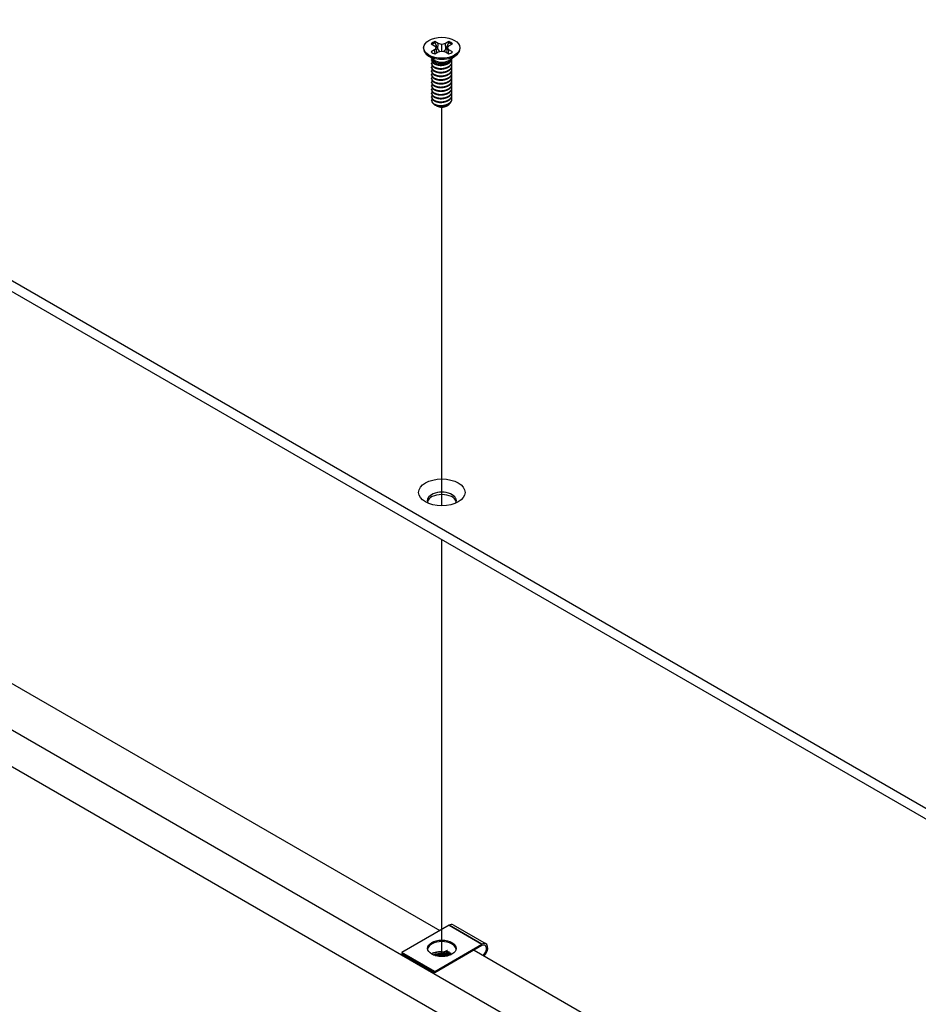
# Model space of a CAD drawing. Header units: millimetres. Extents: x 64 to 1798, y 64 to 1375.
# Tile 57 of 66: x 1310 to 1411, y 984 to 1094. Entities that reach past the tile are written whole.
import ezdxf

# ---------------------------------------------------------------- set-up
doc = ezdxf.new("R2010")
doc.units = ezdxf.units.MM
doc.header["$LTSCALE"] = 6.666667
for name, color, linetype, lineweight in [('Tweak Trail (ANSI)', 7, 'Continuous', 25), ('Visible (ANSI)', 7, 'Continuous', 25), ('Visible Narrow (ANSI)', 7, 'Continuous', 35)]:
    doc.layers.add(name, color=color, linetype=linetype, lineweight=lineweight)

msp = doc.modelspace()

# ---------------------------------------------------------------- linework, layer by layer
at = {"layer": 'Tweak Trail (ANSI)'}
for p, q in [((1357.7202, 1039.6812), (1357.7202, 1084.2978)), ((1357.7202, 989.2176), (1357.7202, 1035.8911))]:
    msp.add_line(p, q, dxfattribs=at)
at = {"layer": 'Visible (ANSI)'}
for p, q in [((1413.7225, 1004.7362), (1179.6468, 1139.8799)), ((1179.6468, 1138.7019), (1413.7225, 1003.5582)), ((1356.5237, 1091.4137), (1356.9196, 1091.1851)), ((1357.3258, 1091.4196), (1356.9299, 1091.6481)), ((1357.2883, 1090.7701), (1357.3258, 1091.4196)), ((1357.7217, 1091.3249), (1357.3258, 1091.4196)), ((1358.1176, 1091.4196), (1357.7217, 1091.3249)), ((1357.7217, 1090.5881), (1357.7217, 1091.3249)), ((1358.5134, 1091.6481), (1358.1176, 1091.4196)), ((1358.155, 1090.7701), (1358.1176, 1091.4196)), ((1358.5237, 1091.1851), (1358.9196, 1091.4137)), ((1178.8019, 1090.1197), (1413.731, 954.4833)), ((1355.6897, 1090.9565), (1355.6897, 1090.842)), ((1356.8241, 1089.5984), (1356.1189, 1090.1209)), ((1356.9196, 1090.728), (1356.5237, 1090.4994)), ((1356.9196, 1091.1851), (1357.0836, 1090.9565)), ((1357.0836, 1090.9565), (1356.9196, 1090.728)), ((1356.9588, 1090.2816), (1356.9196, 1090.728)), ((1356.9299, 1090.2649), (1357.3258, 1090.4935)), ((1357.1491, 1090.3915), (1357.0836, 1090.9565)), ((1357.3258, 1090.4935), (1357.7217, 1090.5881)), ((1357.7217, 1090.5881), (1358.1176, 1090.4935)), ((1358.1176, 1090.4935), (1358.5134, 1090.2649)), ((1358.2942, 1090.3915), (1358.3597, 1090.9565)), ((1358.3597, 1090.9565), (1358.5237, 1091.1851)), ((1358.5237, 1090.728), (1358.3597, 1090.9565)), ((1358.4845, 1090.2816), (1358.5237, 1090.728)), ((1358.9196, 1090.4994), (1358.5237, 1090.728)), ((1358.6192, 1089.5984), (1359.3245, 1090.1209)), ((1359.7537, 1090.9565), (1359.7537, 1090.842)), ((1356.5837, 1089.5572), (1356.5837, 1089.6091)), ((1356.5837, 1089.1425), (1356.5837, 1089.1943)), ((1357.0199, 1089.321), (1356.917, 1089.3804)), ((1358.4812, 1089.3543), (1358.5263, 1089.3804)), ((1358.8596, 1089.7646), (1358.8596, 1089.7765)), ((1358.8596, 1089.3499), (1358.8596, 1089.4017)), ((1410.1389, 952.4094), (1175.2098, 1088.0458)), ((1356.5837, 1088.7277), (1356.5837, 1088.7795)), ((1356.5837, 1088.3129), (1356.5837, 1088.3648)), ((1356.5837, 1087.8981), (1356.5837, 1087.95)), ((1358.8596, 1088.9351), (1358.8596, 1088.9869)), ((1358.8596, 1088.5203), (1358.8596, 1088.5721)), ((1358.8596, 1088.1055), (1358.8596, 1088.1574)), ((1356.5837, 1087.4833), (1356.5837, 1087.5352)), ((1356.5837, 1087.0686), (1356.5837, 1087.1204)), ((1358.8596, 1087.6907), (1358.8596, 1087.7426)), ((1358.8596, 1087.276), (1358.8596, 1087.3278)), ((1358.8596, 1086.8612), (1358.8596, 1086.913)), ((1356.5837, 1086.6538), (1356.5837, 1086.7056)), ((1356.5837, 1086.239), (1356.5837, 1086.2909)), ((1356.5837, 1085.8242), (1356.5837, 1085.8761)), ((1358.8596, 1086.4464), (1358.8596, 1086.4982)), ((1358.8596, 1086.0316), (1358.8596, 1086.0835)), ((1356.5837, 1085.4094), (1356.5837, 1085.4613)), ((1356.5837, 1085.0459), (1356.5837, 1085.0465)), ((1358.8596, 1085.6168), (1358.8596, 1085.6687)), ((1358.8596, 1085.2021), (1358.8596, 1085.2539)), ((1357.1864, 1084.4258), (1357.1193, 1084.4646)), ((1358.2569, 1084.4258), (1358.3819, 1084.498)), ((1246.3787, 1056.2971), (1357.5076, 992.1368)), ((1358.5343, 992.7296), (1353.2451, 989.6759)), ((1358.9943, 992.7752), (1362.6712, 990.6523)), ((1356.9221, 987.553), (1362.2112, 990.6067)), ((1362.2112, 990.4434), (1356.9221, 987.3897)), ((1361.3259, 989.9323), (1416.9583, 957.8129)), ((1353.2451, 989.6759), (1353.2451, 989.5126)), ((1356.9221, 987.553), (1353.2451, 989.6759)), ((1356.9221, 987.3897), (1353.2451, 989.5126)), ((1358.2934, 989.2771), (1358.5862, 989.4098)), ((1356.9221, 987.3897), (1356.9221, 987.553))]:
    msp.add_line(p, q, dxfattribs=at)
for centre, major_axis in [((1357.7217, 1090.9565), (-2.032, 0)), ((1357.7217, 1041.1829), (2.601, 0)), ((1357.7282, 990.1413), (1.6, 0))]:
    msp.add_ellipse(centre, major_axis=major_axis, ratio=0.57735027, dxfattribs=at)
for centre, major_axis, ratio, start_param, end_param in [((1357.7217, 1090.9565), (-1.4359, 0), 0.57735027, 5.29642922, 5.69914506), ((1357.7217, 1090.8428), (1.3986, 0), 0.57735027, 2.15828086, 2.46214233), ((1357.7217, 1090.8428), (1.3986, 0), 0.57735027, 0.67945032, 0.98331179), ((1357.7217, 1090.9565), (-1.4359, 0), 0.57735027, 3.7256329, 4.12834874), ((1357.7217, 1090.842), (2.032, 0), 0.57735027, 3.14159265, 6.28318531), ((1357.7217, 1090.9565), (1.4359, 0), 0.57735027, 3.7256329, 4.12834874), ((1357.7217, 1090.9565), (1.4359, 0), 0.57735027, 5.29642922, 5.69914506), ((1357.7217, 1089.8449), (-1.1379, 0), 0.57735027, 0.11253944, 3.02905321), ((1357.7217, 1090.0022), (-1.1379, 0), 0.57735027, 0.66197837, 2.47961428), ((1357.7217, 1085.0459), (-1.1379, 0), 0.57735027, 0, 0.78539816), ((1357.7217, 1084.7348), (-0.7569, 0), 0.57735027, 0.78539816, 2.35619449), ((1357.7217, 1040.2668), (1.6256, 0), 0.57735027, 5.96691699, 9.74104627), ((1357.7217, 1040.0049), (1.6256, 0), 0.57735027, 0.13995372, 3.00163893), ((1358.5343, 991.9784), (0.46, 0.7967), 0.57735027, 0, 0.78539816), ((1357.7282, 989.978), (1.6, 0), 0.57735027, 0.08850384, 3.05308881), ((1362.2112, 989.8555), (0.46, 0.7967), 0.57735027, 4.29114919, 7.06858347), ((1362.2112, 989.8555), (0.36, 0.6235), 0.57735027, 4.16263985, 7.06858347), ((1357.6252, 988.812), (0.8194, -0.0724), 0.5123509, 1.43315064, 1.86699281), ((1358.7436, 989.3189), (0.2218, -0.0196), 0.5123509, 1.56825029, 2.40428911)]:
    msp.add_ellipse(centre, major_axis=major_axis, ratio=ratio, start_param=start_param, end_param=end_param, dxfattribs=at)
for points, weights in [([(1356.9464, 1091.5149), (1356.9383, 1091.5807), (1356.9299, 1091.6481)], [1.01218915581, 1.01172679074, 1.01110160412]), ([(1356.9464, 1091.5149), (1357.1583, 1091.0522), (1357.2883, 1090.7701)], [1.53696783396, 1.9683578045, 2.37346205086]), ([(1358.155, 1090.7701), (1358.285, 1091.0522), (1358.4969, 1091.5149)], [2.37346205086, 1.9683578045, 1.53696783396]), ([(1358.4969, 1091.5149), (1358.5051, 1091.5807), (1358.5134, 1091.6481)], [1.01218915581, 1.01172679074, 1.01110160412]), ([(1357.2883, 1090.7701), (1357.4059, 1090.6301), (1357.4973, 1090.5345)], [2.07391766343, 2.27571812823, 2.43161931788]), ([(1357.946, 1090.5345), (1358.0375, 1090.6301), (1358.155, 1090.7701)], [2.43161931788, 2.27571812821, 2.07391766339]), ([(1358.5263, 1089.2995), (1358.8329, 1089.4993), (1358.8577, 1089.7751)], [1, 0.907347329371, 0.942846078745]), ([(1358.5263, 1089.2476), (1358.8596, 1089.4649), (1358.8596, 1089.7646)], [1, 0.900099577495, 0.949184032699]), ([(1358.5263, 1088.8847), (1358.9864, 1089.1846), (1358.8232, 1089.5826)], [1, 0.867144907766, 0.997779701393]), ([(1358.5263, 1088.8328), (1358.8596, 1089.0501), (1358.8596, 1089.3499)], [1, 0.900099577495, 0.949184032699]), ([(1358.5263, 1088.4699), (1358.9864, 1088.7698), (1358.8232, 1089.1678)], [1, 0.867144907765, 0.997779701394]), ([(1358.5263, 1088.4181), (1358.8596, 1088.6353), (1358.8596, 1088.9351)], [1, 0.900099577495, 0.949184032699]), ([(1358.5263, 1088.0551), (1358.9864, 1088.355), (1358.8232, 1088.753)], [1, 0.867144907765, 0.997779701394]), ([(1358.5263, 1088.0033), (1358.8596, 1088.2205), (1358.8596, 1088.5203)], [1, 0.900099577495, 0.949184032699]), ([(1358.5263, 1087.6404), (1358.9864, 1087.9402), (1358.8232, 1088.3383)], [1, 0.867144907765, 0.997779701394]), ([(1358.5263, 1087.5885), (1358.8596, 1087.8057), (1358.8596, 1088.1055)], [1, 0.900099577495, 0.949184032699]), ([(1358.5263, 1087.2256), (1358.9864, 1087.5254), (1358.8232, 1087.9235)], [1, 0.867144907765, 0.997779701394]), ([(1358.5263, 1087.1737), (1358.8596, 1087.391), (1358.8596, 1087.6907)], [1, 0.900099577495, 0.949184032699]), ([(1358.5263, 1086.8108), (1358.9864, 1087.1107), (1358.8232, 1087.5087)], [1, 0.867144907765, 0.997779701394]), ([(1358.5263, 1086.7589), (1358.8596, 1086.9762), (1358.8596, 1087.276)], [1, 0.900099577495, 0.949184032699]), ([(1358.5263, 1086.396), (1358.9864, 1086.6959), (1358.8232, 1087.0939)], [1, 0.867144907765, 0.997779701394]), ([(1358.5263, 1086.3442), (1358.8596, 1086.5614), (1358.8596, 1086.8612)], [1, 0.900099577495, 0.949184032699]), ([(1358.5263, 1085.9812), (1358.9864, 1086.2811), (1358.8232, 1086.6791)], [1, 0.867144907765, 0.997779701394]), ([(1358.5263, 1085.9294), (1358.8596, 1086.1466), (1358.8596, 1086.4464)], [1, 0.900099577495, 0.949184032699]), ([(1358.5263, 1085.5665), (1358.9864, 1085.8663), (1358.8232, 1086.2644)], [1, 0.867144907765, 0.997779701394]), ([(1358.5263, 1085.5146), (1358.8596, 1085.7318), (1358.8596, 1086.0316)], [1, 0.900099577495, 0.949184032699]), ([(1358.5263, 1085.1517), (1358.9864, 1085.4515), (1358.8232, 1085.8496)], [1, 0.867144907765, 0.997779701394]), ([(1358.5263, 1085.0998), (1358.8596, 1085.317), (1358.8596, 1085.6168)], [1, 0.900099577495, 0.949184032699]), ([(1358.5263, 1084.7369), (1358.9864, 1085.0368), (1358.8232, 1085.4348)], [1, 0.867144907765, 0.997779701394]), ([(1358.5263, 1084.685), (1358.8596, 1084.9023), (1358.8596, 1085.2021)], [1, 0.900099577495, 0.949184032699])]:
    msp.add_rational_spline(points, weights, degree=2, dxfattribs=at)
for points, weights, knots in [([(1356.6043, 1089.7205), (1356.5548, 1089.588), (1356.6225, 1089.4557), (1356.7926, 1089.1239), (1357.4271, 1089.0603), (1358.0617, 1088.9967), (1358.5263, 1089.2995)], [0.934199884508, 0.941930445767, 1, 0.866025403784, 1, 0.866025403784, 1], [0.7871516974, 0.7871516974, 0.7871516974, 0.7916666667, 0.7916666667, 0.8020833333, 0.8020833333, 0.8125, 0.8125, 0.8125]), ([(1356.5837, 1089.5572), (1356.5837, 1089.4795), (1356.6225, 1089.4039), (1356.7926, 1089.0721), (1357.4271, 1089.0085), (1358.0617, 1088.9449), (1358.5263, 1089.2476)], [0.949184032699, 0.965925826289, 1, 0.866025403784, 1, 0.866025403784, 1], [0.7265173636, 0.7265173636, 0.7265173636, 0.7291666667, 0.7291666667, 0.7395833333, 0.7395833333, 0.75, 0.75, 0.75]), ([(1356.6389, 1089.375), (1356.5355, 1089.2107), (1356.6225, 1089.041), (1356.7926, 1088.7091), (1357.4271, 1088.6455), (1358.0617, 1088.5819), (1358.5263, 1088.8847)], [0.933615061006, 0.926660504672, 1, 0.866025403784, 1, 0.866025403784, 1], [0.7234644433, 0.7234644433, 0.7234644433, 0.7291666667, 0.7291666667, 0.7395833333, 0.7395833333, 0.75, 0.75, 0.75]), ([(1356.5837, 1089.1425), (1356.5837, 1089.0648), (1356.6225, 1088.9891), (1356.7926, 1088.6573), (1357.4271, 1088.5937), (1358.0617, 1088.5301), (1358.5263, 1088.8328)], [0.949184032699, 0.965925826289, 1, 0.866025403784, 1, 0.866025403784, 1], [0.6640173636, 0.6640173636, 0.6640173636, 0.6666666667, 0.6666666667, 0.6770833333, 0.6770833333, 0.6875, 0.6875, 0.6875]), ([(1357.3283, 1089.021), (1357.4172, 1089.0003), (1357.5161, 1088.9927), (1357.7118, 1088.9777), (1357.9087, 1089.0229)], [0.949876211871, 0.966622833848, 1, 0.936018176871, 0.933147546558], [0.73698822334, 0.73698822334, 0.73698822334, 0.73958333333, 0.73958333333, 0.74455798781, 0.74455798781, 0.74455798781]), ([(1356.6389, 1088.9602), (1356.5355, 1088.7959), (1356.6225, 1088.6262), (1356.7926, 1088.2944), (1357.4271, 1088.2307), (1358.0617, 1088.1671), (1358.5263, 1088.4699)], [0.933615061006, 0.926660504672, 1, 0.866025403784, 1, 0.866025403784, 1], [0.6609644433, 0.6609644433, 0.6609644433, 0.6666666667, 0.6666666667, 0.6770833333, 0.6770833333, 0.6875, 0.6875, 0.6875]), ([(1356.5837, 1088.7277), (1356.5837, 1088.65), (1356.6225, 1088.5743), (1356.7926, 1088.2425), (1357.4271, 1088.1789), (1358.0617, 1088.1153), (1358.5263, 1088.4181)], [0.949184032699, 0.965925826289, 1, 0.866025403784, 1, 0.866025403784, 1], [0.6015173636, 0.6015173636, 0.6015173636, 0.6041666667, 0.6041666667, 0.6145833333, 0.6145833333, 0.625, 0.625, 0.625]), ([(1356.6389, 1088.5454), (1356.5355, 1088.3811), (1356.6225, 1088.2114), (1356.7926, 1087.8796), (1357.4271, 1087.816), (1358.0617, 1087.7524), (1358.5263, 1088.0551)], [0.933615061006, 0.926660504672, 1, 0.866025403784, 1, 0.866025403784, 1], [0.5984644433, 0.5984644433, 0.5984644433, 0.6041666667, 0.6041666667, 0.6145833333, 0.6145833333, 0.625, 0.625, 0.625]), ([(1356.5837, 1088.3129), (1356.5837, 1088.2352), (1356.6225, 1088.1595), (1356.7926, 1087.8277), (1357.4271, 1087.7641), (1358.0617, 1087.7005), (1358.5263, 1088.0033)], [0.949184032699, 0.965925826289, 1, 0.866025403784, 1, 0.866025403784, 1], [0.5390173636, 0.5390173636, 0.5390173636, 0.5416666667, 0.5416666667, 0.5520833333, 0.5520833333, 0.5625, 0.5625, 0.5625]), ([(1356.6389, 1088.1306), (1356.5355, 1087.9664), (1356.6225, 1087.7966), (1356.7926, 1087.4648), (1357.4271, 1087.4012), (1358.0617, 1087.3376), (1358.5263, 1087.6404)], [0.933615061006, 0.926660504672, 1, 0.866025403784, 1, 0.866025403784, 1], [0.5359644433, 0.5359644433, 0.5359644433, 0.5416666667, 0.5416666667, 0.5520833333, 0.5520833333, 0.5625, 0.5625, 0.5625]), ([(1356.5837, 1087.8981), (1356.5837, 1087.8204), (1356.6225, 1087.7448), (1356.7926, 1087.4129), (1357.4271, 1087.3493), (1358.0617, 1087.2857), (1358.5263, 1087.5885)], [0.949184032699, 0.965925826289, 1, 0.866025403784, 1, 0.866025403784, 1], [0.4765173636, 0.4765173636, 0.4765173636, 0.4791666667, 0.4791666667, 0.4895833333, 0.4895833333, 0.5, 0.5, 0.5]), ([(1357.3283, 1088.6062), (1357.4172, 1088.5855), (1357.5161, 1088.5779), (1357.7118, 1088.5629), (1357.9087, 1088.6081)], [0.949876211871, 0.966622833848, 1, 0.936018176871, 0.933147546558], [0.67448822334, 0.67448822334, 0.67448822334, 0.67708333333, 0.67708333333, 0.68205798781, 0.68205798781, 0.68205798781]), ([(1357.3283, 1088.1914), (1357.4172, 1088.1707), (1357.5161, 1088.1632), (1357.7118, 1088.1482), (1357.9087, 1088.1933)], [0.94987621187, 0.966622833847, 1, 0.936018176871, 0.933147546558], [0.61198822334, 0.61198822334, 0.61198822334, 0.61458333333, 0.61458333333, 0.61955798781, 0.61955798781, 0.61955798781]), ([(1356.6389, 1087.7158), (1356.5355, 1087.5516), (1356.6225, 1087.3818), (1356.7926, 1087.05), (1357.4271, 1086.9864), (1358.0617, 1086.9228), (1358.5263, 1087.2256)], [0.933615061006, 0.926660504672, 1, 0.866025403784, 1, 0.866025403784, 1], [0.4734644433, 0.4734644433, 0.4734644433, 0.4791666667, 0.4791666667, 0.4895833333, 0.4895833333, 0.5, 0.5, 0.5]), ([(1356.5837, 1087.4833), (1356.5837, 1087.4056), (1356.6225, 1087.33), (1356.7926, 1086.9982), (1357.4271, 1086.9346), (1358.0617, 1086.871), (1358.5263, 1087.1737)], [0.949184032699, 0.965925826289, 1, 0.866025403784, 1, 0.866025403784, 1], [0.4140173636, 0.4140173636, 0.4140173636, 0.4166666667, 0.4166666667, 0.4270833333, 0.4270833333, 0.4375, 0.4375, 0.4375]), ([(1356.6389, 1087.3011), (1356.5355, 1087.1368), (1356.6225, 1086.967), (1356.7926, 1086.6352), (1357.4271, 1086.5716), (1358.0617, 1086.508), (1358.5263, 1086.8108)], [0.933615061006, 0.926660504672, 1, 0.866025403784, 1, 0.866025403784, 1], [0.4109644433, 0.4109644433, 0.4109644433, 0.4166666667, 0.4166666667, 0.4270833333, 0.4270833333, 0.4375, 0.4375, 0.4375]), ([(1356.5837, 1087.0686), (1356.5837, 1086.9909), (1356.6225, 1086.9152), (1356.7926, 1086.5834), (1357.4271, 1086.5198), (1358.0617, 1086.4562), (1358.5263, 1086.7589)], [0.949184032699, 0.965925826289, 1, 0.866025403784, 1, 0.866025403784, 1], [0.3515173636, 0.3515173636, 0.3515173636, 0.3541666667, 0.3541666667, 0.3645833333, 0.3645833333, 0.375, 0.375, 0.375]), ([(1356.6389, 1086.8863), (1356.5355, 1086.722), (1356.6225, 1086.5523), (1356.7926, 1086.2205), (1357.4271, 1086.1568), (1358.0617, 1086.0932), (1358.5263, 1086.396)], [0.933615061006, 0.926660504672, 1, 0.866025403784, 1, 0.866025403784, 1], [0.3484644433, 0.3484644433, 0.3484644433, 0.3541666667, 0.3541666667, 0.3645833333, 0.3645833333, 0.375, 0.375, 0.375]), ([(1357.3283, 1087.7766), (1357.4172, 1087.756), (1357.5161, 1087.7484), (1357.7118, 1087.7334), (1357.9087, 1087.7786)], [0.949876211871, 0.966622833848, 1, 0.936018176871, 0.933147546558], [0.54948822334, 0.54948822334, 0.54948822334, 0.55208333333, 0.55208333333, 0.55705798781, 0.55705798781, 0.55705798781]), ([(1357.3283, 1087.3619), (1357.4172, 1087.3412), (1357.5161, 1087.3336), (1357.7118, 1087.3186), (1357.9087, 1087.3638)], [0.94987621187, 0.966622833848, 1, 0.936018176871, 0.933147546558], [0.48698822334, 0.48698822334, 0.48698822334, 0.48958333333, 0.48958333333, 0.49455798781, 0.49455798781, 0.49455798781]), ([(1357.3283, 1086.9471), (1357.4172, 1086.9264), (1357.5161, 1086.9188), (1357.7118, 1086.9038), (1357.9087, 1086.949)], [0.949876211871, 0.966622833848, 1, 0.936018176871, 0.933147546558], [0.42448822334, 0.42448822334, 0.42448822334, 0.42708333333, 0.42708333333, 0.43205798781, 0.43205798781, 0.43205798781]), ([(1356.5837, 1086.6538), (1356.5837, 1086.5761), (1356.6225, 1086.5004), (1356.7926, 1086.1686), (1357.4271, 1086.105), (1358.0617, 1086.0414), (1358.5263, 1086.3442)], [0.949184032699, 0.965925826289, 1, 0.866025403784, 1, 0.866025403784, 1], [0.2890173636, 0.2890173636, 0.2890173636, 0.2916666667, 0.2916666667, 0.3020833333, 0.3020833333, 0.3125, 0.3125, 0.3125]), ([(1356.6389, 1086.4715), (1356.5355, 1086.3072), (1356.6225, 1086.1375), (1356.7926, 1085.8057), (1357.4271, 1085.7421), (1358.0617, 1085.6785), (1358.5263, 1085.9812)], [0.933615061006, 0.926660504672, 1, 0.866025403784, 1, 0.866025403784, 1], [0.2859644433, 0.2859644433, 0.2859644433, 0.2916666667, 0.2916666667, 0.3020833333, 0.3020833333, 0.3125, 0.3125, 0.3125]), ([(1356.5837, 1086.239), (1356.5837, 1086.1613), (1356.6225, 1086.0856), (1356.7926, 1085.7538), (1357.4271, 1085.6902), (1358.0617, 1085.6266), (1358.5263, 1085.9294)], [0.949184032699, 0.965925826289, 1, 0.866025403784, 1, 0.866025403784, 1], [0.2265173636, 0.2265173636, 0.2265173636, 0.2291666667, 0.2291666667, 0.2395833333, 0.2395833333, 0.25, 0.25, 0.25]), ([(1356.6389, 1086.0567), (1356.5355, 1085.8925), (1356.6225, 1085.7227), (1356.7926, 1085.3909), (1357.4271, 1085.3273), (1358.0617, 1085.2637), (1358.5263, 1085.5665)], [0.933615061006, 0.926660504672, 1, 0.866025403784, 1, 0.866025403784, 1], [0.2234644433, 0.2234644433, 0.2234644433, 0.2291666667, 0.2291666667, 0.2395833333, 0.2395833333, 0.25, 0.25, 0.25]), ([(1356.5837, 1085.8242), (1356.5837, 1085.7465), (1356.6225, 1085.6709), (1356.7926, 1085.339), (1357.4271, 1085.2754), (1358.0617, 1085.2118), (1358.5263, 1085.5146)], [0.949184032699, 0.965925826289, 1, 0.866025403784, 1, 0.866025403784, 1], [0.1640173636, 0.1640173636, 0.1640173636, 0.1666666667, 0.1666666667, 0.1770833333, 0.1770833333, 0.1875, 0.1875, 0.1875]), ([(1357.3283, 1086.5323), (1357.4172, 1086.5116), (1357.5161, 1086.504), (1357.7118, 1086.489), (1357.9087, 1086.5342)], [0.949876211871, 0.966622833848, 1, 0.936018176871, 0.933147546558], [0.36198822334, 0.36198822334, 0.36198822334, 0.36458333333, 0.36458333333, 0.36955798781, 0.36955798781, 0.36955798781]), ([(1357.3283, 1086.1175), (1357.4172, 1086.0968), (1357.5161, 1086.0893), (1357.7118, 1086.0743), (1357.9087, 1086.1194)], [0.94987621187, 0.966622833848, 1, 0.936018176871, 0.933147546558], [0.29948822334, 0.29948822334, 0.29948822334, 0.30208333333, 0.30208333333, 0.30705798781, 0.30705798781, 0.30705798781]), ([(1357.3283, 1085.7027), (1357.4172, 1085.6821), (1357.5161, 1085.6745), (1357.7118, 1085.6595), (1357.9087, 1085.7047)], [0.94987621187, 0.966622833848, 1, 0.936018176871, 0.933147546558], [0.23698822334, 0.23698822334, 0.23698822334, 0.23958333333, 0.23958333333, 0.24455798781, 0.24455798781, 0.24455798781]), ([(1356.6389, 1085.6419), (1356.5355, 1085.4777), (1356.6225, 1085.3079), (1356.7926, 1084.9761), (1357.4271, 1084.9125), (1358.0617, 1084.8489), (1358.5263, 1085.1517)], [0.933615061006, 0.926660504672, 1, 0.866025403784, 1, 0.866025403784, 1], [0.1609644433, 0.1609644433, 0.1609644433, 0.1666666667, 0.1666666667, 0.1770833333, 0.1770833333, 0.1875, 0.1875, 0.1875]), ([(1356.5837, 1085.4094), (1356.5837, 1085.3317), (1356.6225, 1085.2561), (1356.7926, 1084.9243), (1357.4271, 1084.8607), (1358.0617, 1084.7971), (1358.5263, 1085.0998)], [0.949184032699, 0.965925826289, 1, 0.866025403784, 1, 0.866025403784, 1], [0.1015173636, 0.1015173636, 0.1015173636, 0.1041666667, 0.1041666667, 0.1145833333, 0.1145833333, 0.125, 0.125, 0.125]), ([(1356.5838, 1085.0519), (1356.5824, 1084.9715), (1356.6225, 1084.8931), (1356.7926, 1084.5613), (1357.4271, 1084.4977), (1358.0617, 1084.4341), (1358.5263, 1084.7369)], [0.948065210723, 0.96476686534, 1, 0.866025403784, 1, 0.866025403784, 1], [0.1014272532, 0.1014272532, 0.1014272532, 0.1041666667, 0.1041666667, 0.1145833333, 0.1145833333, 0.125, 0.125, 0.125]), ([(1356.917, 1084.5814), (1357.1326, 1084.4754), (1357.4271, 1084.4459), (1358.0617, 1084.3823), (1358.5263, 1084.685)], [0.933012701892, 0.933012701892, 1, 0.866025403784, 1], [0.046875, 0.046875, 0.046875, 0.0520833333, 0.0520833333, 0.0625, 0.0625, 0.0625]), ([(1357.3283, 1085.288), (1357.4172, 1085.2673), (1357.5161, 1085.2597), (1357.7118, 1085.2447), (1357.9087, 1085.2899)], [0.949876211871, 0.966622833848, 1, 0.936018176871, 0.933147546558], [0.17448822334, 0.17448822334, 0.17448822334, 0.17708333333, 0.17708333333, 0.18205798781, 0.18205798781, 0.18205798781]), ([(1357.3283, 1084.8732), (1357.4172, 1084.8525), (1357.5161, 1084.8449), (1357.7118, 1084.8299), (1357.9087, 1084.8751)], [0.949876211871, 0.966622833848, 1, 0.936018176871, 0.933147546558], [0.11198822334, 0.11198822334, 0.11198822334, 0.11458333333, 0.11458333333, 0.11955798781, 0.11955798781, 0.11955798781]), ([(1357.3283, 1084.4584), (1357.4172, 1084.4377), (1357.5161, 1084.4301), (1357.7118, 1084.4151), (1357.9087, 1084.4603)], [0.94987621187, 0.966622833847, 1, 0.936018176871, 0.933147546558], [0.04948822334, 0.04948822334, 0.04948822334, 0.05208333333, 0.05208333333, 0.05705798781, 0.05705798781, 0.05705798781])]:
    msp.add_rational_spline(points, weights, degree=2, knots=knots, dxfattribs=at)
for points, knots in [([(1358.4813, 1089.3544), (1358.4505, 1089.3366), (1358.4173, 1089.3194), (1358.2772, 1089.2552), (1358.16, 1089.2184), (1357.903, 1089.1689), (1357.7645, 1089.1586), (1357.5294, 1089.1681), (1357.4072, 1089.1817), (1357.1826, 1089.2424), (1357.0945, 1089.2779), (1357.0199, 1089.321)], [-0.264031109, -0.264031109, -0.264031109, -0.264031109, -0.240251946, -0.240251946, -0.170743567, -0.170743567, -0.096248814, -0.096248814, -0.041982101, -0.041982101, -0.000001, -0.000001, -0.000001, -0.000001]), ([(1358.6683, 1084.7974), (1358.6593, 1084.7754), (1358.6483, 1084.7537), (1358.6092, 1084.6892), (1358.5753, 1084.648), (1358.481, 1084.5596), (1358.4253, 1084.523), (1358.3819, 1084.498)], [-0.047408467, -0.047408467, -0.047408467, -0.047408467, -0.0389749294, -0.0389749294, -0.0219856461, -0.0219856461, -0.000001, -0.000001, -0.000001, -0.000001]), ([(1358.3819, 1084.498), (1358.3281, 1084.4669), (1358.2635, 1084.436), (1358.1125, 1084.3845), (1358.0412, 1084.3663), (1357.8563, 1084.3338), (1357.7414, 1084.3264), (1357.5365, 1084.336), (1357.4223, 1084.3502), (1357.2165, 1084.4126), (1357.1377, 1084.4492), (1357.0537, 1084.5073), (1357.0347, 1084.5223), (1357.0177, 1084.5379)], [-0.235586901, -0.235586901, -0.235586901, -0.235586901, -0.203660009, -0.203660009, -0.177946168, -0.177946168, -0.13906218, -0.13906218, -0.107080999, -0.107080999, -0.08213524, -0.08213524, -0.073977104, -0.073977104, -0.073977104, -0.073977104])]:
    msp.add_open_spline(points, degree=3, knots=knots, dxfattribs=at)
msp.add_open_spline([(1356.5838, 1085.0519), (1356.5897, 1085.109), (1356.6103, 1085.1647), (1356.6449, 1085.2177)], degree=3, dxfattribs=at)
at = {"layer": 'Visible Narrow (ANSI)'}
for p, q in [((1362.2112, 990.6067), (1358.5343, 992.7296)), ((1358.2875, 989.8761), (1357.9315, 989.7147)), ((1358.4077, 989.7001), (1358.0517, 989.5388)), ((1358.1129, 989.4141), (1358.469, 989.5754)), ((1358.1471, 989.3613), (1358.5031, 989.5227)), ((1358.5862, 989.4098), (1358.5666, 989.3545))]:
    msp.add_line(p, q, dxfattribs=at)
for centre, major_axis, ratio, start_param, end_param in [((1357.6499, 989.0916), (-1.275, 0.1126), 0.5123509, 4.53516074, 5.77526139), ((1358.7683, 989.5985), (-0.6774, 0.0598), 0.5123509, 5.37803506, 5.54588176), ((1358.2724, 989.705), (0.0826, -0.1822), 0.63573832, 1.26449022, 2.4157727), ((1357.6409, 988.9902), (-1.0931, 0.0965), 0.5123509, 4.53516074, 5.65871125), ((1357.6334, 988.9051), (0.9962, -0.088), 0.5123509, 1.39356809, 2.35162482), ((1357.6306, 988.8738), (0.9442, -0.0834), 0.5123509, 1.39356809, 2.25777667), ((1357.8106, 989.4086), (-0.05, -0.2755), 0.15140389, 0.83823891, 1.32889832), ((1357.8582, 989.2862), (-0.0334, -0.1841), 0.15140389, 4.12770392, 4.47049097), ((1357.9122, 989.4969), (0.3308, -0.0292), 0.5123509, 4.53516074, 5.54588176), ((1357.8483, 989.5052), (-0.0357, -0.1968), 0.15140389, 0.98611126, 1.69617499), ((1357.915, 989.5283), (0.2788, -0.0246), 0.5123509, 4.53516074, 5.54588176), ((1357.9163, 989.5437), (0.0357, 0.1968), 0.15140389, 0.54489252, 1.69617499), ((1357.9225, 989.6133), (-0.1819, 0.0161), 0.5123509, 1.39356809, 2.40428911), ((1357.9163, 989.5437), (0.0826, -0.1822), 0.63573832, 1.26449022, 2.4157727), ((1358.187, 989.5339), (0.0826, -0.1822), 0.63573832, 4.40608288, 5.1161466), ((1358.0436, 989.3019), (0.0772, -0.1704), 0.63573832, 1.6317669, 1.97455395), ((1358.3019, 989.4502), (0.1156, -0.255), 0.63573832, 4.77335955, 5.22202315), ((1358.7594, 989.4971), (-0.4954, 0.0438), 0.5123509, 5.12841131, 5.54588176), ((1358.543, 989.6953), (-0.0826, 0.1822), 0.63573832, 1.26449022, 1.97455395), ((1358.7519, 989.4121), (0.3985, -0.0352), 0.5123509, 1.74765869, 2.40428911), ((1358.3997, 989.4633), (0.0772, -0.1704), 0.63573832, 1.6317669, 1.97455395), ((1358.7491, 989.3807), (0.3465, -0.0306), 0.5123509, 1.54930208, 2.40428911), ((1358.6579, 989.6116), (0.1156, -0.255), 0.63573832, 4.77335955, 5.29556596)]:
    msp.add_ellipse(centre, major_axis=major_axis, ratio=ratio, start_param=start_param, end_param=end_param, dxfattribs=at)

doc.saveas('drawing.dxf')
